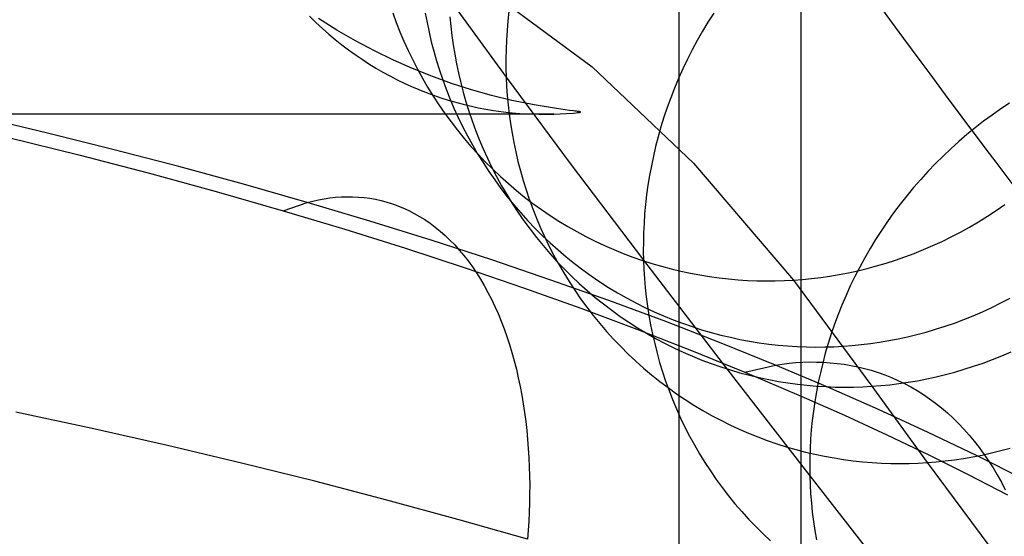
# Model space of a CAD drawing. Extents: x -37 to 483, y -973 to -253.
# Tile 76 of 197: x 286 to 317, y -846 to -830. Entities that reach past the tile are written whole.
import ezdxf

# ---------------------------------------------------------------- set-up
doc = ezdxf.new("R2010")
doc.units = 0
for name, color, linetype in [('LIVELLO_03', 5, 'CONTINUOUS'), ('LIVELLO_04', 96, 'CONTINUOUS'), ('PREDEFINITO', 7, 'CONTINUOUS')]:
    doc.layers.add(name, color=color, linetype=linetype)

msp = doc.modelspace()

# ---------------------------------------------------------------- linework, layer by layer
at = {"layer": 'LIVELLO_03'}
for p, q in [((301.03, -829.101, 604.943), (304.246, -831.48, 581.083)), ((299.73, -829.32, 511.836), (301.54, -831.807, 499.734)), ((295.348, -829.881, 569.112), (295.549, -830.078, 569.327)), ((297.967, -829.783, 531.181), (298.077, -830.082, 531.22)), ((298.991, -829.788, 518.941), (299.048, -830.087, 518.977)), ((299.765, -829.901, 511.904), (299.793, -830.194, 511.939)), ((301.627, -829.732, 499.485), (301.594, -830.035, 499.519)), ((308.072, -829.786, 474.834), (307.891, -830.071, 474.848)), ((295.549, -830.078, 569.327), (295.753, -830.267, 569.544)), ((296.211, -830.324, 584.22), (295.632, -829.96, 584.667)), ((298.077, -830.082, 531.22), (298.195, -830.379, 531.26)), ((299.048, -830.087, 518.977), (299.111, -830.387, 519.015)), ((299.793, -830.194, 511.939), (299.828, -830.489, 511.975)), ((301.594, -830.035, 499.519), (301.568, -830.336, 499.553)), ((307.891, -830.071, 474.848), (307.718, -830.359, 474.865)), ((295.753, -830.267, 569.544), (295.955, -830.446, 569.758)), ((295.955, -830.446, 569.758), (296.159, -830.618, 569.975)), ((296.798, -830.663, 583.766), (296.211, -830.324, 584.22)), ((298.195, -830.379, 531.26), (298.321, -830.675, 531.301)), ((299.111, -830.387, 519.015), (299.182, -830.687, 519.053)), ((299.828, -830.489, 511.975), (299.869, -830.785, 512.012)), ((301.568, -830.336, 499.553), (301.549, -830.635, 499.588)), ((307.718, -830.359, 474.865), (307.552, -830.65, 474.883)), ((296.159, -830.618, 569.975), (296.366, -830.783, 570.194)), ((296.366, -830.783, 570.194), (296.576, -830.942, 570.415)), ((297.391, -830.978, 583.306), (296.798, -830.663, 583.766)), ((298.321, -830.675, 531.301), (298.455, -830.969, 531.343)), ((299.182, -830.687, 519.053), (299.261, -830.987, 519.092)), ((299.869, -830.785, 512.012), (299.918, -831.083, 512.05)), ((301.549, -830.635, 499.588), (301.537, -830.932, 499.624)), ((307.552, -830.65, 474.883), (307.394, -830.945, 474.904)), ((296.576, -830.942, 570.415), (296.788, -831.095, 570.638)), ((296.788, -831.095, 570.638), (297.002, -831.242, 570.863)), ((297.989, -831.268, 582.841), (297.391, -830.978, 583.306)), ((298.455, -830.969, 531.343), (298.596, -831.26, 531.385)), ((299.261, -830.987, 519.092), (299.347, -831.287, 519.133)), ((299.918, -831.083, 512.05), (299.974, -831.381, 512.09)), ((301.537, -830.932, 499.624), (301.532, -831.227, 499.66)), ((307.394, -830.945, 474.904), (307.243, -831.242, 474.926)), ((297.002, -831.242, 570.863), (297.218, -831.382, 571.09)), ((297.218, -831.382, 571.09), (297.437, -831.517, 571.319)), ((298.591, -831.534, 582.372), (297.989, -831.268, 582.841)), ((298.596, -831.26, 531.385), (298.745, -831.549, 531.429)), ((299.347, -831.287, 519.133), (299.441, -831.587, 519.174)), ((299.974, -831.381, 512.09), (300.037, -831.68, 512.13)), ((301.532, -831.227, 499.66), (301.533, -831.518, 499.697)), ((307.243, -831.242, 474.926), (307.101, -831.541, 474.949)), ((297.437, -831.517, 571.319), (297.657, -831.645, 571.549)), ((297.657, -831.645, 571.549), (297.88, -831.767, 571.781)), ((297.88, -831.767, 571.781), (298.104, -831.883, 572.015)), ((299.196, -831.776, 581.9), (298.591, -831.534, 582.372)), ((298.745, -831.549, 531.429), (298.903, -831.835, 531.473)), ((299.821, -832.001, 581.41), (299.196, -831.776, 581.9)), ((299.441, -831.587, 519.174), (299.543, -831.886, 519.216)), ((300.037, -831.68, 512.13), (300.107, -831.98, 512.171)), ((301.533, -831.518, 499.697), (301.54, -831.807, 499.734)), ((304.246, -831.48, 581.083), (307.431, -834.511, 557.241)), ((307.101, -831.541, 474.949), (306.966, -831.843, 474.975)), ((298.104, -831.883, 572.015), (298.33, -831.993, 572.25)), ((298.33, -831.993, 572.25), (298.558, -832.096, 572.486)), ((298.558, -832.096, 572.486), (298.787, -832.194, 572.724)), ((298.903, -831.835, 531.473), (299.068, -832.118, 531.517)), ((299.543, -831.886, 519.216), (299.652, -832.184, 519.258)), ((300.45, -832.202, 580.917), (299.821, -832.001, 581.41)), ((300.107, -831.98, 512.171), (300.185, -832.28, 512.214)), ((301.54, -831.807, 499.734), (303.586, -834.559, 487.685)), ((301.54, -831.807, 499.734), (301.554, -832.095, 499.772)), ((301.554, -832.095, 499.772), (301.574, -832.386, 499.811)), ((306.966, -831.843, 474.975), (306.839, -832.146, 475.002)), ((298.787, -832.194, 572.724), (299.017, -832.286, 572.962)), ((299.017, -832.286, 572.962), (299.248, -832.372, 573.202)), ((299.068, -832.118, 531.517), (299.24, -832.398, 531.562)), ((299.24, -832.398, 531.562), (299.42, -832.673, 531.608)), ((299.248, -832.372, 573.202), (299.481, -832.452, 573.443)), ((299.652, -832.184, 519.258), (299.77, -832.48, 519.302)), ((300.185, -832.28, 512.214), (300.271, -832.579, 512.257)), ((301.082, -832.38, 580.42), (300.45, -832.202, 580.917)), ((301.715, -832.534, 579.921), (301.082, -832.38, 580.42)), ((301.574, -832.386, 499.811), (301.601, -832.678, 499.852)), ((306.839, -832.146, 475.002), (306.72, -832.451, 475.031)), ((299.42, -832.673, 531.608), (299.608, -832.945, 531.654)), ((299.481, -832.452, 573.443), (299.715, -832.527, 573.684)), ((299.715, -832.527, 573.684), (300.186, -832.658, 574.17)), ((299.77, -832.48, 519.302), (299.895, -832.775, 519.346)), ((300.186, -832.658, 574.17), (300.659, -832.766, 574.657)), ((300.271, -832.579, 512.257), (300.365, -832.878, 512.301)), ((301.601, -832.678, 499.852), (301.635, -832.972, 499.894)), ((302.418, -832.678, 579.365), (301.715, -832.534, 579.921)), ((303.12, -832.794, 578.804), (302.418, -832.678, 579.365)), ((306.72, -832.451, 475.031), (306.609, -832.756, 475.061)), ((317.383, -832.622, 450.978), (317.108, -832.805, 450.958)), ((303.043, -832.971, 577.107), (142.611, -832.971, 577.107)), ((299.608, -832.945, 531.654), (299.803, -833.212, 531.701)), ((299.895, -832.775, 519.346), (300.028, -833.069, 519.392)), ((300.365, -832.878, 512.301), (300.466, -833.177, 512.346)), ((300.659, -832.766, 574.657), (301.135, -832.851, 575.147)), ((301.135, -832.851, 575.147), (301.612, -832.914, 575.637)), ((301.612, -832.914, 575.637), (302.089, -832.955, 576.128)), ((301.635, -832.972, 499.894), (301.675, -833.267, 499.937)), ((302.089, -832.955, 576.128), (302.567, -832.974, 576.618)), ((302.567, -832.974, 576.618), (303.043, -832.971, 577.107)), ((303.043, -832.971, 577.107), (303.435, -832.95, 577.51)), ((303.534, -832.85, 578.467), (303.12, -832.794, 578.804)), ((303.435, -832.95, 577.51), (303.657, -832.933, 577.748)), ((303.659, -832.866, 578.36), (303.534, -832.85, 578.467)), ((303.657, -832.933, 577.748), (303.747, -832.925, 577.849)), ((303.705, -832.871, 578.319), (303.659, -832.866, 578.36)), ((303.756, -832.878, 578.272), (303.705, -832.871, 578.319)), ((303.747, -832.925, 577.849), (303.783, -832.921, 577.893)), ((303.781, -832.881, 578.247), (303.756, -832.878, 578.272)), ((303.804, -832.884, 578.223), (303.781, -832.881, 578.247)), ((303.783, -832.921, 577.893), (303.798, -832.919, 577.912)), ((303.798, -832.919, 577.912), (303.811, -832.918, 577.929)), ((303.815, -832.886, 578.21), (303.804, -832.884, 578.223)), ((303.811, -832.918, 577.929), (303.822, -832.916, 577.944)), ((303.825, -832.887, 578.199), (303.815, -832.886, 578.21)), ((303.822, -832.916, 577.944), (303.833, -832.915, 577.961)), ((303.834, -832.889, 578.187), (303.825, -832.887, 578.199)), ((303.833, -832.915, 577.961), (303.839, -832.914, 577.969)), ((303.839, -832.889, 578.181), (303.834, -832.889, 578.187)), ((303.843, -832.89, 578.176), (303.839, -832.889, 578.181)), ((303.839, -832.914, 577.969), (303.844, -832.913, 577.977)), ((303.847, -832.891, 578.17), (303.843, -832.89, 578.176)), ((303.844, -832.913, 577.977), (303.849, -832.912, 577.986)), ((303.851, -832.891, 578.163), (303.847, -832.891, 578.17)), ((303.849, -832.912, 577.986), (303.854, -832.911, 577.995)), ((303.855, -832.892, 578.157), (303.851, -832.891, 578.163)), ((303.854, -832.911, 577.995), (303.859, -832.91, 578.004)), ((303.859, -832.893, 578.151), (303.855, -832.892, 578.157)), ((303.862, -832.894, 578.144), (303.859, -832.893, 578.151)), ((303.859, -832.91, 578.004), (303.861, -832.909, 578.008)), ((303.861, -832.909, 578.008), (303.863, -832.909, 578.013)), ((303.864, -832.894, 578.141), (303.862, -832.894, 578.144)), ((303.863, -832.909, 578.013), (303.865, -832.908, 578.017)), ((303.866, -832.895, 578.138), (303.864, -832.894, 578.141)), ((303.865, -832.908, 578.017), (303.867, -832.908, 578.022)), ((303.867, -832.895, 578.134), (303.866, -832.895, 578.138)), ((303.869, -832.895, 578.131), (303.867, -832.895, 578.134)), ((303.867, -832.908, 578.022), (303.869, -832.907, 578.027)), ((303.87, -832.896, 578.128), (303.869, -832.895, 578.131)), ((303.869, -832.907, 578.027), (303.871, -832.907, 578.031)), ((303.871, -832.896, 578.124), (303.87, -832.896, 578.128)), ((303.873, -832.897, 578.121), (303.871, -832.896, 578.124)), ((303.871, -832.907, 578.031), (303.872, -832.906, 578.036)), ((303.872, -832.906, 578.036), (303.874, -832.906, 578.04)), ((303.874, -832.897, 578.117), (303.873, -832.897, 578.121)), ((303.875, -832.897, 578.114), (303.874, -832.897, 578.117)), ((303.874, -832.906, 578.04), (303.875, -832.905, 578.045)), ((303.876, -832.898, 578.11), (303.875, -832.897, 578.114)), ((303.875, -832.905, 578.045), (303.876, -832.905, 578.049)), ((303.877, -832.898, 578.107), (303.876, -832.898, 578.11)), ((303.876, -832.905, 578.049), (303.877, -832.904, 578.054)), ((303.877, -832.899, 578.103), (303.877, -832.898, 578.107)), ((303.878, -832.899, 578.1), (303.877, -832.899, 578.103)), ((303.877, -832.904, 578.054), (303.878, -832.904, 578.058)), ((303.879, -832.9, 578.096), (303.878, -832.899, 578.1)), ((303.878, -832.904, 578.058), (303.879, -832.903, 578.063)), ((303.88, -832.901, 578.086), (303.879, -832.9, 578.089)), ((303.879, -832.9, 578.089), (303.879, -832.9, 578.093)), ((303.879, -832.9, 578.093), (303.879, -832.9, 578.096)), ((303.879, -832.903, 578.067), (303.879, -832.902, 578.071)), ((303.879, -832.902, 578.071), (303.88, -832.902, 578.075)), ((303.879, -832.903, 578.063), (303.879, -832.903, 578.065)), ((303.879, -832.903, 578.065), (303.879, -832.903, 578.067)), ((303.88, -832.902, 578.078), (303.88, -832.901, 578.082)), ((303.88, -832.901, 578.082), (303.88, -832.901, 578.086)), ((303.88, -832.902, 578.075), (303.88, -832.902, 578.078)), ((306.609, -832.756, 475.061), (306.506, -833.063, 475.093)), ((316.835, -832.996, 450.94), (316.567, -833.194, 450.924)), ((317.108, -832.805, 450.958), (316.835, -832.996, 450.94)), ((299.803, -833.212, 531.701), (300.005, -833.474, 531.749)), ((300.028, -833.069, 519.392), (300.169, -833.36, 519.437)), ((300.466, -833.177, 512.346), (300.575, -833.474, 512.392)), ((301.675, -833.267, 499.937), (301.723, -833.563, 499.981)), ((306.506, -833.063, 475.093), (306.411, -833.37, 475.126)), ((316.567, -833.194, 450.924), (316.302, -833.399, 450.91)), ((300.005, -833.474, 531.749), (300.214, -833.732, 531.796)), ((300.169, -833.36, 519.437), (300.318, -833.648, 519.484)), ((300.575, -833.474, 512.392), (300.692, -833.77, 512.439)), ((301.723, -833.563, 499.981), (301.778, -833.86, 500.026)), ((306.411, -833.37, 475.126), (306.323, -833.678, 475.16)), ((316.042, -833.611, 450.899), (315.786, -833.83, 450.889)), ((316.302, -833.399, 450.91), (316.042, -833.611, 450.899)), ((300.214, -833.732, 531.796), (300.43, -833.984, 531.844)), ((300.318, -833.648, 519.484), (300.475, -833.933, 519.531)), ((300.475, -833.933, 519.531), (300.639, -834.216, 519.579)), ((300.692, -833.77, 512.439), (300.817, -834.065, 512.486)), ((301.778, -833.86, 500.026), (301.84, -834.158, 500.072)), ((306.323, -833.678, 475.16), (306.244, -833.985, 475.196)), ((315.786, -833.83, 450.889), (315.536, -834.056, 450.883)), ((300.43, -833.984, 531.844), (300.653, -834.23, 531.893)), ((300.639, -834.216, 519.579), (300.811, -834.495, 519.628)), ((300.653, -834.23, 531.893), (300.882, -834.471, 531.941)), ((300.817, -834.065, 512.486), (300.95, -834.357, 512.535)), ((301.84, -834.158, 500.072), (301.91, -834.456, 500.119)), ((306.244, -833.985, 475.196), (306.172, -834.292, 475.234)), ((315.536, -834.056, 450.883), (315.29, -834.288, 450.878)), ((300.811, -834.495, 519.628), (300.991, -834.77, 519.677)), ((300.882, -834.471, 531.941), (301.118, -834.705, 531.99)), ((300.95, -834.357, 512.535), (301.09, -834.647, 512.584)), ((301.91, -834.456, 500.119), (301.987, -834.755, 500.168)), ((303.586, -834.559, 487.685), (305.862, -837.569, 475.711)), ((306.172, -834.292, 475.234), (306.108, -834.598, 475.272)), ((307.431, -834.511, 557.241), (310.58, -838.192, 533.434)), ((315.049, -834.527, 450.876), (314.815, -834.771, 450.876)), ((315.29, -834.288, 450.878), (315.049, -834.527, 450.876)), ((300.991, -834.77, 519.677), (301.178, -835.041, 519.726)), ((301.09, -834.647, 512.584), (301.239, -834.935, 512.634)), ((301.118, -834.705, 531.99), (301.36, -834.933, 532.039)), ((301.987, -834.755, 500.168), (302.072, -835.053, 500.217)), ((306.108, -834.598, 475.272), (306.051, -834.903, 475.312)), ((314.815, -834.771, 450.876), (314.586, -835.021, 450.879)), ((301.178, -835.041, 519.726), (301.373, -835.307, 519.776)), ((301.239, -834.935, 512.634), (301.395, -835.22, 512.684)), ((301.36, -834.933, 532.039), (301.607, -835.155, 532.088)), ((301.607, -835.155, 532.088), (301.86, -835.369, 532.137)), ((302.072, -835.053, 500.217), (302.164, -835.351, 500.268)), ((306.051, -834.903, 475.312), (306.002, -835.207, 475.353)), ((314.586, -835.021, 450.879), (314.363, -835.277, 450.884)), ((301.373, -835.307, 519.776), (301.575, -835.569, 519.826)), ((301.395, -835.22, 512.684), (301.559, -835.502, 512.736)), ((301.559, -835.502, 512.736), (301.731, -835.78, 512.787)), ((301.86, -835.369, 532.137), (302.118, -835.577, 532.187)), ((302.164, -835.351, 500.268), (302.265, -835.648, 500.319)), ((306.002, -835.207, 475.353), (305.96, -835.51, 475.394)), ((314.363, -835.277, 450.884), (314.147, -835.538, 450.891)), ((301.575, -835.569, 519.826), (301.783, -835.825, 519.877)), ((301.731, -835.78, 512.787), (301.91, -836.054, 512.84)), ((302.118, -835.577, 532.187), (302.382, -835.777, 532.236)), ((302.265, -835.648, 500.319), (302.373, -835.944, 500.372)), ((302.382, -835.777, 532.236), (302.65, -835.97, 532.285)), ((305.926, -835.811, 475.437), (305.898, -836.11, 475.481)), ((305.96, -835.51, 475.394), (305.926, -835.811, 475.437)), ((313.937, -835.804, 450.901), (313.734, -836.075, 450.913)), ((314.147, -835.538, 450.891), (313.937, -835.804, 450.901)), ((316.961, -835.998, 534.01), (317.234, -835.809, 534.027)), ((301.783, -835.825, 519.877), (301.999, -836.077, 519.928)), ((301.91, -836.054, 512.84), (302.097, -836.324, 512.893)), ((301.999, -836.077, 519.928), (302.221, -836.323, 519.979)), ((302.373, -835.944, 500.372), (302.489, -836.238, 500.425)), ((302.65, -835.97, 532.285), (302.922, -836.156, 532.334)), ((305.898, -836.11, 475.481), (305.878, -836.406, 475.525)), ((313.734, -836.075, 450.913), (313.538, -836.35, 450.927)), ((316.684, -836.18, 533.993), (316.961, -835.998, 534.01)), ((302.097, -836.324, 512.893), (302.291, -836.59, 512.946)), ((302.221, -836.323, 519.979), (302.45, -836.563, 520.031)), ((302.489, -836.238, 500.425), (302.612, -836.531, 500.48)), ((302.922, -836.156, 532.334), (303.199, -836.334, 532.383)), ((303.199, -836.334, 532.383), (303.479, -836.504, 532.432)), ((305.878, -836.406, 475.525), (305.864, -836.701, 475.571)), ((313.538, -836.35, 450.927), (313.349, -836.63, 450.944)), ((316.122, -836.521, 533.955), (316.405, -836.355, 533.974)), ((316.405, -836.355, 533.974), (316.684, -836.18, 533.993)), ((302.291, -836.59, 512.946), (302.492, -836.851, 513)), ((302.45, -836.563, 520.031), (302.686, -836.797, 520.082)), ((302.612, -836.531, 500.48), (302.744, -836.822, 500.535)), ((303.479, -836.504, 532.432), (303.763, -836.666, 532.48)), ((303.763, -836.666, 532.48), (304.051, -836.82, 532.528)), ((305.864, -836.701, 475.571), (305.857, -836.993, 475.617)), ((313.349, -836.63, 450.944), (313.167, -836.913, 450.963)), ((315.548, -836.83, 533.913), (315.836, -836.68, 533.934)), ((315.836, -836.68, 533.934), (316.122, -836.521, 533.955)), ((302.492, -836.851, 513), (302.7, -837.107, 513.054)), ((302.686, -836.797, 520.082), (302.927, -837.024, 520.134)), ((302.744, -836.822, 500.535), (302.884, -837.111, 500.591)), ((302.927, -837.024, 520.134), (303.174, -837.245, 520.186)), ((304.051, -836.82, 532.528), (304.341, -836.966, 532.576)), ((304.341, -836.966, 532.576), (304.634, -837.104, 532.623)), ((305.857, -836.993, 475.617), (305.856, -837.282, 475.664)), ((313.167, -836.913, 450.963), (312.993, -837.2, 450.984)), ((314.967, -837.107, 533.867), (315.259, -836.973, 533.891)), ((315.259, -836.973, 533.891), (315.548, -836.83, 533.913)), ((302.7, -837.107, 513.054), (302.916, -837.358, 513.108)), ((302.884, -837.111, 500.591), (303.031, -837.397, 500.648)), ((302.916, -837.358, 513.108), (303.137, -837.603, 513.163)), ((303.174, -837.245, 520.186), (303.427, -837.459, 520.238)), ((304.634, -837.104, 532.623), (304.929, -837.233, 532.67)), ((304.929, -837.233, 532.67), (305.226, -837.355, 532.716)), ((305.226, -837.355, 532.716), (305.525, -837.468, 532.762)), ((305.856, -837.282, 475.664), (305.862, -837.569, 475.711)), ((312.993, -837.2, 450.984), (312.826, -837.49, 451.008)), ((314.085, -837.462, 533.792), (314.38, -837.352, 533.818)), ((314.38, -837.352, 533.818), (314.674, -837.233, 533.843)), ((314.674, -837.233, 533.843), (314.967, -837.107, 533.867)), ((303.031, -837.397, 500.648), (303.186, -837.681, 500.706)), ((303.137, -837.603, 513.163), (303.366, -837.843, 513.217)), ((303.427, -837.459, 520.238), (303.685, -837.666, 520.289)), ((303.685, -837.666, 520.289), (303.948, -837.866, 520.341)), ((305.525, -837.468, 532.762), (305.825, -837.573, 532.807)), ((305.825, -837.573, 532.807), (306.126, -837.67, 532.852)), ((305.862, -837.569, 475.711), (308.365, -840.835, 463.822)), ((305.862, -837.569, 475.711), (305.874, -837.854, 475.759)), ((306.126, -837.67, 532.852), (306.428, -837.758, 532.896)), ((312.826, -837.49, 451.008), (312.667, -837.783, 451.033)), ((313.198, -837.746, 533.71), (313.494, -837.659, 533.738)), ((313.494, -837.659, 533.738), (313.79, -837.565, 533.765)), ((313.79, -837.565, 533.765), (314.085, -837.462, 533.792)), ((303.186, -837.681, 500.706), (303.349, -837.961, 500.764)), ((303.349, -837.961, 500.764), (303.52, -838.238, 500.823)), ((303.366, -837.843, 513.217), (303.601, -838.076, 513.272)), ((303.948, -837.866, 520.341), (304.215, -838.059, 520.392)), ((305.874, -837.854, 475.759), (305.892, -838.142, 475.809)), ((306.428, -837.758, 532.896), (306.731, -837.839, 532.94)), ((306.731, -837.839, 532.94), (307.033, -837.911, 532.982)), ((307.033, -837.911, 532.982), (307.336, -837.975, 533.025)), ((307.336, -837.975, 533.025), (307.638, -838.032, 533.066)), ((312.021, -838.017, 533.592), (312.314, -837.96, 533.622)), ((312.314, -837.96, 533.622), (312.608, -837.897, 533.652)), ((312.667, -837.783, 451.033), (312.515, -838.078, 451.061)), ((312.608, -837.897, 533.652), (312.903, -837.825, 533.682)), ((312.903, -837.825, 533.682), (313.198, -837.746, 533.71)), ((303.52, -838.238, 500.823), (303.698, -838.51, 500.883)), ((303.601, -838.076, 513.272), (303.841, -838.303, 513.327)), ((304.215, -838.059, 520.392), (304.487, -838.244, 520.444)), ((304.487, -838.244, 520.444), (304.764, -838.421, 520.495)), ((305.892, -838.142, 475.809), (305.917, -838.432, 475.86)), ((307.638, -838.032, 533.066), (307.939, -838.081, 533.106)), ((307.939, -838.081, 533.106), (308.239, -838.122, 533.146)), ((308.239, -838.122, 533.146), (308.539, -838.156, 533.185)), ((308.539, -838.156, 533.185), (308.836, -838.182, 533.223)), ((308.836, -838.182, 533.223), (309.132, -838.201, 533.26)), ((309.132, -838.201, 533.26), (309.427, -838.212, 533.297)), ((309.427, -838.212, 533.297), (309.719, -838.217, 533.333)), ((309.719, -838.217, 533.333), (310.008, -838.216, 533.367)), ((310.008, -838.216, 533.367), (310.296, -838.207, 533.401)), ((310.296, -838.207, 533.401), (310.58, -838.192, 533.434)), ((310.58, -838.192, 533.434), (310.865, -838.171, 533.466)), ((310.58, -838.192, 533.434), (313.045, -841.536, 514.843)), ((310.865, -838.171, 533.466), (311.151, -838.143, 533.498)), ((311.151, -838.143, 533.498), (311.439, -838.108, 533.53)), ((311.439, -838.108, 533.53), (311.729, -838.066, 533.561)), ((311.729, -838.066, 533.561), (312.021, -838.017, 533.592)), ((312.515, -838.078, 451.061), (312.371, -838.376, 451.09)), ((303.698, -838.51, 500.883), (303.883, -838.779, 500.943)), ((303.841, -838.303, 513.327), (304.088, -838.523, 513.382)), ((304.088, -838.523, 513.382), (304.34, -838.736, 513.437)), ((304.764, -838.421, 520.495), (305.044, -838.591, 520.545)), ((305.044, -838.591, 520.545), (305.328, -838.753, 520.596)), ((305.917, -838.432, 475.86), (305.949, -838.723, 475.913)), ((312.371, -838.376, 451.09), (312.235, -838.676, 451.122)), ((303.883, -838.779, 500.943), (304.076, -839.043, 501.003)), ((304.34, -838.736, 513.437), (304.598, -838.943, 513.492)), ((305.328, -838.753, 520.596), (305.615, -838.906, 520.646)), ((305.615, -838.906, 520.646), (305.905, -839.052, 520.695)), ((305.949, -838.723, 475.913), (305.987, -839.015, 475.967)), ((312.235, -838.676, 451.122), (312.107, -838.977, 451.156)), ((316.822, -839.055, 522.015), (317.112, -838.913, 522.036)), ((317.112, -838.913, 522.036), (317.4, -838.763, 522.056)), ((304.076, -839.043, 501.003), (304.276, -839.303, 501.064)), ((304.598, -838.943, 513.492), (304.86, -839.142, 513.547)), ((304.86, -839.142, 513.547), (305.128, -839.334, 513.602)), ((305.905, -839.052, 520.695), (306.198, -839.189, 520.744)), ((305.987, -839.015, 475.967), (306.033, -839.309, 476.023)), ((306.198, -839.189, 520.744), (306.493, -839.319, 520.793)), ((312.107, -838.977, 451.156), (311.986, -839.28, 451.191)), ((316.237, -839.316, 521.97), (316.53, -839.19, 521.993)), ((316.53, -839.19, 521.993), (316.822, -839.055, 522.015)), ((304.276, -839.303, 501.064), (304.484, -839.557, 501.126)), ((305.128, -839.334, 513.602), (305.399, -839.519, 513.656)), ((305.399, -839.519, 513.656), (305.675, -839.695, 513.71)), ((306.033, -839.309, 476.023), (306.086, -839.603, 476.08)), ((306.493, -839.319, 520.793), (306.79, -839.44, 520.841)), ((306.79, -839.44, 520.841), (307.088, -839.553, 520.888)), ((311.986, -839.28, 451.191), (311.874, -839.584, 451.229)), ((315.647, -839.544, 521.922), (315.943, -839.434, 521.946)), ((315.943, -839.434, 521.946), (316.237, -839.316, 521.97)), ((304.484, -839.557, 501.126), (304.698, -839.807, 501.187)), ((304.698, -839.807, 501.187), (304.918, -840.05, 501.249)), ((305.675, -839.695, 513.71), (305.955, -839.864, 513.764)), ((306.086, -839.603, 476.08), (306.146, -839.898, 476.138)), ((307.088, -839.553, 520.888), (307.388, -839.657, 520.934)), ((307.388, -839.657, 520.934), (307.689, -839.754, 520.98)), ((307.689, -839.754, 520.98), (307.991, -839.842, 521.026)), ((307.991, -839.842, 521.026), (308.293, -839.922, 521.07)), ((311.874, -839.584, 451.229), (311.769, -839.888, 451.268)), ((314.465, -839.907, 521.815), (314.76, -839.828, 521.843)), ((314.76, -839.828, 521.843), (315.056, -839.741, 521.87)), ((315.056, -839.741, 521.87), (315.352, -839.647, 521.896)), ((315.352, -839.647, 521.896), (315.647, -839.544, 521.922)), ((304.918, -840.05, 501.249), (305.146, -840.288, 501.311)), ((305.955, -839.864, 513.764), (306.239, -840.026, 513.817)), ((306.146, -839.898, 476.138), (306.213, -840.193, 476.198)), ((306.239, -840.026, 513.817), (306.525, -840.179, 513.87)), ((308.293, -839.922, 521.07), (308.596, -839.994, 521.114)), ((308.596, -839.994, 521.114), (308.898, -840.059, 521.157)), ((308.898, -840.059, 521.157), (309.2, -840.115, 521.199)), ((309.2, -840.115, 521.199), (309.501, -840.164, 521.24)), ((311.769, -839.888, 451.268), (311.672, -840.193, 451.309)), ((313.001, -840.19, 521.666), (313.291, -840.148, 521.697)), ((313.291, -840.148, 521.697), (313.583, -840.099, 521.727)), ((313.583, -840.099, 521.727), (313.876, -840.042, 521.757)), ((313.876, -840.042, 521.757), (314.17, -839.978, 521.786)), ((314.17, -839.978, 521.786), (314.465, -839.907, 521.815)), ((305.146, -840.288, 501.311), (305.379, -840.52, 501.374)), ((306.213, -840.193, 476.198), (306.288, -840.489, 476.258)), ((306.525, -840.179, 513.87), (306.815, -840.324, 513.922)), ((306.815, -840.324, 513.922), (307.107, -840.461, 513.974)), ((307.107, -840.461, 513.974), (307.402, -840.589, 514.025)), ((309.501, -840.164, 521.24), (309.801, -840.205, 521.28)), ((309.801, -840.205, 521.28), (310.101, -840.238, 521.32)), ((310.101, -840.238, 521.32), (310.398, -840.264, 521.358)), ((310.398, -840.264, 521.358), (310.694, -840.283, 521.396)), ((310.694, -840.283, 521.396), (310.988, -840.295, 521.433)), ((310.988, -840.295, 521.433), (311.28, -840.299, 521.469)), ((311.28, -840.299, 521.469), (311.57, -840.297, 521.503)), ((311.57, -840.297, 521.503), (311.857, -840.289, 521.537)), ((311.672, -840.193, 451.309), (311.583, -840.498, 451.351)), ((311.857, -840.289, 521.537), (312.142, -840.274, 521.57)), ((312.142, -840.274, 521.57), (312.426, -840.253, 521.602)), ((312.426, -840.253, 521.602), (312.713, -840.224, 521.634)), ((312.713, -840.224, 521.634), (313.001, -840.19, 521.666)), ((317.137, -840.575, 515.257), (317.431, -840.449, 515.281)), ((305.379, -840.52, 501.374), (305.619, -840.745, 501.436)), ((305.619, -840.745, 501.436), (305.864, -840.964, 501.498)), ((306.288, -840.489, 476.258), (306.37, -840.784, 476.321)), ((307.402, -840.589, 514.025), (307.698, -840.71, 514.076)), ((307.698, -840.71, 514.076), (307.996, -840.822, 514.126)), ((311.583, -840.498, 451.351), (311.502, -840.803, 451.395)), ((316.548, -840.804, 515.207), (316.843, -840.693, 515.233)), ((316.843, -840.693, 515.233), (317.137, -840.575, 515.257)), ((305.864, -840.964, 501.498), (306.115, -841.176, 501.561)), ((306.37, -840.784, 476.321), (306.461, -841.078, 476.384)), ((306.461, -841.078, 476.384), (306.559, -841.372, 476.449)), ((307.996, -840.822, 514.126), (308.296, -840.926, 514.175)), ((308.296, -840.926, 514.175), (308.597, -841.022, 514.223)), ((308.365, -840.835, 463.822), (311.095, -844.355, 452.02)), ((308.597, -841.022, 514.223), (308.898, -841.11, 514.271)), ((311.502, -840.803, 451.395), (311.428, -841.108, 451.441)), ((315.662, -841.088, 515.126), (315.957, -841.001, 515.154)), ((315.957, -841.001, 515.154), (316.253, -840.906, 515.181)), ((316.253, -840.906, 515.181), (316.548, -840.804, 515.207)), ((306.115, -841.176, 501.561), (306.372, -841.381, 501.623)), ((306.372, -841.381, 501.623), (306.633, -841.578, 501.685)), ((306.559, -841.372, 476.449), (306.664, -841.665, 476.515)), ((308.898, -841.11, 514.271), (309.2, -841.19, 514.318)), ((309.2, -841.19, 514.318), (309.502, -841.261, 514.364)), ((309.502, -841.261, 514.364), (309.804, -841.325, 514.409)), ((309.804, -841.325, 514.409), (310.106, -841.381, 514.453)), ((310.106, -841.381, 514.453), (310.407, -841.429, 514.497)), ((311.428, -841.108, 451.441), (311.362, -841.411, 451.488)), ((314.193, -841.409, 514.974), (314.485, -841.359, 515.006)), ((314.485, -841.359, 515.006), (314.778, -841.303, 515.037)), ((314.778, -841.303, 515.037), (315.072, -841.239, 515.067)), ((315.072, -841.239, 515.067), (315.366, -841.167, 515.097)), ((315.366, -841.167, 515.097), (315.662, -841.088, 515.126)), ((306.633, -841.578, 501.685), (306.899, -841.769, 501.746)), ((306.664, -841.665, 476.515), (306.778, -841.956, 476.582)), ((310.407, -841.429, 514.497), (310.707, -841.47, 514.539)), ((310.707, -841.47, 514.539), (311.005, -841.503, 514.58)), ((311.005, -841.503, 514.58), (311.303, -841.528, 514.621)), ((311.303, -841.528, 514.621), (311.598, -841.547, 514.66)), ((311.362, -841.411, 451.488), (311.304, -841.714, 451.536)), ((311.598, -841.547, 514.66), (311.892, -841.558, 514.699)), ((311.892, -841.558, 514.699), (312.184, -841.563, 514.736)), ((312.184, -841.563, 514.736), (312.474, -841.56, 514.773)), ((312.474, -841.56, 514.773), (312.761, -841.552, 514.808)), ((312.761, -841.552, 514.808), (313.045, -841.536, 514.843)), ((313.045, -841.536, 514.843), (313.329, -841.515, 514.876)), ((313.045, -841.536, 514.843), (314.792, -843.938, 503.139)), ((313.329, -841.515, 514.876), (313.615, -841.486, 514.909)), ((313.615, -841.486, 514.909), (313.903, -841.451, 514.942)), ((313.903, -841.451, 514.942), (314.193, -841.409, 514.974)), ((306.778, -841.956, 476.582), (306.899, -842.246, 476.65)), ((306.899, -841.769, 501.746), (307.17, -841.952, 501.808)), ((307.17, -841.952, 501.808), (307.445, -842.127, 501.869)), ((311.304, -841.714, 451.536), (311.253, -842.016, 451.585)), ((306.899, -842.246, 476.65), (307.028, -842.534, 476.719)), ((307.445, -842.127, 501.869), (307.724, -842.294, 501.929)), ((307.724, -842.294, 501.929), (308.006, -842.454, 501.989)), ((311.209, -842.316, 451.636), (311.172, -842.614, 451.688)), ((311.253, -842.016, 451.585), (311.209, -842.316, 451.636)), ((307.028, -842.534, 476.719), (307.165, -842.819, 476.789)), ((308.006, -842.454, 501.989), (308.292, -842.606, 502.049)), ((308.292, -842.606, 502.049), (308.58, -842.749, 502.108)), ((311.172, -842.614, 451.688), (311.143, -842.91, 451.741)), ((307.165, -842.819, 476.789), (307.31, -843.102, 476.86)), ((308.58, -842.749, 502.108), (308.871, -842.885, 502.166)), ((308.871, -842.885, 502.166), (309.165, -843.012, 502.224)), ((311.143, -842.91, 451.741), (311.12, -843.205, 451.795)), ((307.31, -843.102, 476.86), (307.462, -843.382, 476.932)), ((309.165, -843.012, 502.224), (309.46, -843.131, 502.281)), ((309.46, -843.131, 502.281), (309.758, -843.242, 502.337)), ((309.758, -843.242, 502.337), (310.056, -843.345, 502.392)), ((311.12, -843.205, 451.795), (311.104, -843.496, 451.85)), ((307.462, -843.382, 476.932), (307.623, -843.658, 477.004)), ((310.056, -843.345, 502.392), (310.356, -843.44, 502.447)), ((310.356, -843.44, 502.447), (310.656, -843.526, 502.5)), ((310.656, -843.526, 502.5), (310.957, -843.605, 502.553)), ((311.104, -843.496, 451.85), (311.095, -843.786, 451.906)), ((316.815, -843.634, 503.388), (317.109, -843.562, 503.421)), ((317.109, -843.562, 503.421), (317.404, -843.482, 503.452)), ((307.623, -843.658, 477.004), (307.79, -843.931, 477.078)), ((310.957, -843.605, 502.553), (311.259, -843.675, 502.604)), ((311.095, -843.786, 451.906), (311.092, -844.072, 451.962)), ((311.259, -843.675, 502.604), (311.56, -843.738, 502.655)), ((311.56, -843.738, 502.655), (311.86, -843.792, 502.705)), ((311.86, -843.792, 502.705), (312.16, -843.839, 502.753)), ((312.16, -843.839, 502.753), (312.46, -843.879, 502.801)), ((315.361, -843.886, 503.213), (315.649, -843.85, 503.249)), ((315.649, -843.85, 503.249), (315.938, -843.807, 503.285)), ((315.938, -843.807, 503.285), (316.229, -843.757, 503.32)), ((316.229, -843.757, 503.32), (316.522, -843.699, 503.354)), ((316.522, -843.699, 503.354), (316.815, -843.634, 503.388)), ((307.79, -843.931, 477.078), (307.966, -844.201, 477.152)), ((311.092, -844.072, 451.962), (311.095, -844.355, 452.02)), ((312.46, -843.879, 502.801), (312.758, -843.911, 502.847)), ((312.758, -843.911, 502.847), (313.054, -843.935, 502.892)), ((313.054, -843.935, 502.892), (313.349, -843.953, 502.936)), ((313.349, -843.953, 502.936), (313.642, -843.963, 502.979)), ((313.642, -843.963, 502.979), (313.934, -843.967, 503.021)), ((313.934, -843.967, 503.021), (314.222, -843.963, 503.061)), ((314.222, -843.963, 503.061), (314.509, -843.954, 503.101)), ((314.509, -843.954, 503.101), (314.792, -843.938, 503.139)), ((314.792, -843.938, 503.139), (315.076, -843.915, 503.176)), ((314.792, -843.938, 503.139), (316.767, -846.593, 491.497)), ((315.076, -843.915, 503.176), (315.361, -843.886, 503.213)), ((307.966, -844.201, 477.152), (308.149, -844.466, 477.227)), ((308.149, -844.466, 477.227), (308.339, -844.726, 477.302)), ((311.095, -844.355, 452.02), (314.051, -848.13, 440.307)), ((311.095, -844.355, 452.02), (311.105, -844.638, 452.078)), ((308.339, -844.726, 477.302), (308.536, -844.982, 477.378)), ((311.105, -844.638, 452.078), (311.121, -844.923, 452.138)), ((308.536, -844.982, 477.378), (308.741, -845.233, 477.454)), ((311.121, -844.923, 452.138), (311.144, -845.21, 452.2)), ((308.741, -845.233, 477.454), (308.952, -845.478, 477.531)), ((311.144, -845.21, 452.2), (311.173, -845.498, 452.264)), ((308.952, -845.478, 477.531), (309.17, -845.718, 477.607)), ((309.17, -845.718, 477.607), (309.395, -845.952, 477.684)), ((311.173, -845.498, 452.264), (311.209, -845.787, 452.329)), ((309.395, -845.952, 477.684), (309.625, -846.18, 477.762)), ((311.209, -845.787, 452.329), (311.252, -846.077, 452.396)), ((309.625, -846.18, 477.762), (309.862, -846.402, 477.839)), ((311.252, -846.077, 452.396), (311.302, -846.368, 452.464))]:
    msp.add_line(p, q, dxfattribs=at)
at = {"layer": 'LIVELLO_04'}
for p, q in [((306.979, -856.238, 410.712), (306.979, -354.718, 422.221)), ((310.829, -856.151, 413.834), (310.829, -354.631, 425.342))]:
    msp.add_line(p, q, dxfattribs=at)
at = {"layer": 'PREDEFINITO'}
for p, q in [((287.06, -833.559, 433.689), (284.928, -833.053, 434.865)), ((289.161, -834.081, 432.474), (287.06, -833.559, 433.689)), ((285.873, -833.704, 433.109), (288.088, -834.252, 431.833)), ((288.088, -834.252, 431.833), (290.267, -834.819, 430.514)), ((291.232, -834.62, 431.22), (289.161, -834.081, 432.474)), ((290.267, -834.819, 430.514), (292.411, -835.404, 429.151)), ((293.27, -835.175, 429.928), (291.232, -834.62, 431.22)), ((295.276, -835.747, 428.598), (293.27, -835.175, 429.928)), ((292.411, -835.404, 429.151), (294.517, -836.008, 427.747)), ((294.517, -836.008, 427.747), (295.276, -835.747, 428.598)), ((295.276, -835.747, 428.598), (295.452, -835.703, 428.8)), ((297.247, -836.335, 427.231), (295.276, -835.747, 428.598)), ((295.452, -835.703, 428.8), (295.629, -835.664, 429.006)), ((295.629, -835.664, 429.006), (295.807, -835.632, 429.215)), ((295.807, -835.632, 429.215), (295.986, -835.606, 429.426)), ((295.986, -835.606, 429.426), (296.166, -835.587, 429.64)), ((296.166, -835.587, 429.64), (296.346, -835.574, 429.856)), ((296.346, -835.574, 429.856), (296.526, -835.568, 430.075)), ((296.526, -835.568, 430.075), (296.706, -835.57, 430.296)), ((296.706, -835.57, 430.296), (296.886, -835.578, 430.519)), ((296.886, -835.578, 430.519), (297.067, -835.594, 430.744)), ((297.067, -835.594, 430.744), (297.246, -835.618, 430.971)), ((297.246, -835.618, 430.971), (297.425, -835.649, 431.199)), ((297.425, -835.649, 431.199), (297.604, -835.688, 431.429)), ((297.604, -835.688, 431.429), (297.781, -835.735, 431.66)), ((297.781, -835.735, 431.66), (297.957, -835.79, 431.892)), ((297.957, -835.79, 431.892), (298.132, -835.853, 432.125)), ((294.517, -836.008, 427.747), (296.462, -836.591, 426.389)), ((298.132, -835.853, 432.125), (298.306, -835.924, 432.358)), ((298.306, -835.924, 432.358), (298.478, -836.003, 432.592)), ((298.478, -836.003, 432.592), (298.648, -836.091, 432.825)), ((298.648, -836.091, 432.825), (298.816, -836.186, 433.059)), ((299.183, -836.938, 425.828), (297.247, -836.335, 427.231)), ((298.816, -836.186, 433.059), (298.981, -836.29, 433.292)), ((298.981, -836.29, 433.292), (299.145, -836.403, 433.525)), ((299.145, -836.403, 433.525), (299.305, -836.523, 433.757)), ((296.462, -836.591, 426.389), (298.372, -837.19, 424.995)), ((299.305, -836.523, 433.757), (299.463, -836.652, 433.988)), ((299.463, -836.652, 433.988), (299.618, -836.788, 434.218)), ((301.084, -837.556, 424.389), (299.183, -836.938, 425.828)), ((299.618, -836.788, 434.218), (299.769, -836.933, 434.446)), ((299.769, -836.933, 434.446), (299.918, -837.086, 434.672)), ((298.372, -837.19, 424.995), (300.247, -837.804, 423.566)), ((299.918, -837.086, 434.672), (300.062, -837.247, 434.897)), ((300.062, -837.247, 434.897), (300.203, -837.415, 435.119)), ((300.203, -837.415, 435.119), (300.341, -837.591, 435.339)), ((300.341, -837.591, 435.339), (300.474, -837.774, 435.556)), ((302.947, -838.19, 422.915), (301.084, -837.556, 424.389)), ((300.247, -837.804, 423.566), (302.085, -838.433, 422.103)), ((300.474, -837.774, 435.556), (300.603, -837.965, 435.77)), ((300.603, -837.965, 435.77), (300.728, -838.163, 435.981)), ((300.728, -838.163, 435.981), (300.848, -838.367, 436.189)), ((304.773, -838.838, 421.407), (302.947, -838.19, 422.915)), ((300.848, -838.367, 436.189), (300.964, -838.578, 436.393)), ((300.964, -838.578, 436.393), (301.076, -838.796, 436.593)), ((302.085, -838.433, 422.103), (303.886, -839.076, 420.606)), ((301.076, -838.796, 436.593), (301.183, -839.019, 436.79)), ((306.561, -839.501, 419.865), (304.773, -838.838, 421.407)), ((301.183, -839.019, 436.79), (301.284, -839.249, 436.982)), ((303.886, -839.076, 420.606), (305.649, -839.733, 419.076)), ((301.284, -839.249, 436.982), (301.382, -839.484, 437.17)), ((301.382, -839.484, 437.17), (301.474, -839.725, 437.354)), ((308.31, -840.178, 418.291), (306.561, -839.501, 419.865)), ((301.474, -839.725, 437.354), (301.561, -839.971, 437.533)), ((305.649, -839.733, 419.076), (307.372, -840.405, 417.514)), ((301.561, -839.971, 437.533), (301.643, -840.221, 437.708)), ((301.643, -840.221, 437.708), (301.72, -840.477, 437.877)), ((307.372, -840.405, 417.514), (309.056, -841.09, 415.919)), ((310.018, -840.868, 416.684), (308.31, -840.178, 418.291)), ((301.72, -840.477, 437.877), (301.792, -840.736, 438.042)), ((301.792, -840.736, 438.042), (301.859, -840.999, 438.202)), ((310.873, -840.777, 417.396), (311.089, -840.77, 417.58)), ((311.089, -840.77, 417.58), (311.305, -840.771, 417.767)), ((311.305, -840.771, 417.767), (311.522, -840.778, 417.956)), ((301.859, -840.999, 438.202), (301.921, -841.266, 438.356)), ((309.056, -841.09, 415.919), (310.018, -840.868, 416.684)), ((310.018, -840.868, 416.684), (310.23, -840.836, 416.858)), ((311.661, -841.562, 415.071), (310.018, -840.868, 416.684)), ((310.23, -840.836, 416.858), (310.443, -840.81, 417.035)), ((310.443, -840.81, 417.035), (310.658, -840.79, 417.214)), ((310.658, -840.79, 417.214), (310.873, -840.777, 417.396)), ((311.522, -840.778, 417.956), (311.739, -840.792, 418.148)), ((311.739, -840.792, 418.148), (311.956, -840.813, 418.341)), ((311.956, -840.813, 418.341), (312.173, -840.842, 418.537)), ((312.173, -840.842, 418.537), (312.389, -840.878, 418.734)), ((312.389, -840.878, 418.734), (312.604, -840.922, 418.933)), ((312.604, -840.922, 418.933), (312.819, -840.973, 419.133)), ((312.819, -840.973, 419.133), (313.032, -841.033, 419.335)), ((313.032, -841.033, 419.335), (313.245, -841.1, 419.538)), ((301.921, -841.266, 438.356), (301.978, -841.537, 438.505)), ((309.056, -841.09, 415.919), (310.829, -841.845, 414.162)), ((313.245, -841.1, 419.538), (313.455, -841.175, 419.742)), ((313.455, -841.175, 419.742), (313.664, -841.259, 419.947)), ((313.664, -841.259, 419.947), (313.871, -841.35, 420.152)), ((313.871, -841.35, 420.152), (314.075, -841.45, 420.358)), ((301.978, -841.537, 438.505), (302.03, -841.81, 438.649)), ((313.263, -842.268, 413.427), (311.661, -841.562, 415.071)), ((314.075, -841.45, 420.358), (314.277, -841.557, 420.564)), ((314.277, -841.557, 420.564), (314.477, -841.673, 420.77)), ((314.477, -841.673, 420.77), (314.673, -841.797, 420.976)), ((302.03, -841.81, 438.649), (302.077, -842.086, 438.787)), ((310.829, -841.845, 414.162), (312.189, -842.449, 412.755)), ((310.829, -856.151, 413.834), (310.829, -841.845, 414.162)), ((314.673, -841.797, 420.976), (314.866, -841.929, 421.182)), ((314.866, -841.929, 421.182), (315.056, -842.068, 421.387)), ((302.077, -842.086, 438.787), (302.118, -842.364, 438.921)), ((314.824, -842.987, 411.755), (313.263, -842.268, 413.427)), ((315.056, -842.068, 421.387), (315.242, -842.216, 421.591)), ((315.242, -842.216, 421.591), (315.425, -842.372, 421.795)), ((288.509, -842.866, 448.325), (286.11, -842.35, 449.525)), ((302.118, -842.364, 438.921), (302.155, -842.645, 439.048)), ((312.189, -842.449, 412.755), (313.519, -843.063, 411.327)), ((315.425, -842.372, 421.795), (315.603, -842.535, 421.997)), ((315.603, -842.535, 421.997), (315.777, -842.706, 422.197)), ((290.877, -843.401, 447.08), (288.509, -842.866, 448.325)), ((302.155, -842.645, 439.048), (302.187, -842.927, 439.17)), ((302.187, -842.927, 439.17), (302.214, -843.211, 439.287)), ((315.777, -842.706, 422.197), (315.947, -842.884, 422.396)), ((315.947, -842.884, 422.396), (316.112, -843.07, 422.594)), ((302.214, -843.211, 439.287), (302.236, -843.496, 439.398)), ((313.519, -843.063, 411.327), (314.818, -843.686, 409.878)), ((316.343, -843.718, 410.055), (314.824, -842.987, 411.755)), ((316.112, -843.07, 422.594), (316.272, -843.262, 422.789)), ((293.212, -843.955, 445.791), (290.877, -843.401, 447.08)), ((302.236, -843.496, 439.398), (302.254, -843.782, 439.504)), ((316.272, -843.262, 422.789), (316.428, -843.462, 422.982)), ((316.428, -843.462, 422.982), (316.578, -843.668, 423.172)), ((302.254, -843.782, 439.504), (302.266, -844.068, 439.604)), ((314.818, -843.686, 409.878), (316.085, -844.317, 408.409)), ((317.82, -844.461, 408.327), (316.343, -843.718, 410.055)), ((316.578, -843.668, 423.172), (316.723, -843.881, 423.36)), ((295.515, -844.527, 444.46), (293.212, -843.955, 445.791)), ((302.266, -844.068, 439.604), (302.275, -844.355, 439.699)), ((316.723, -843.881, 423.36), (316.862, -844.101, 423.545)), ((316.862, -844.101, 423.545), (316.997, -844.326, 423.727)), ((302.275, -844.355, 439.699), (302.279, -844.642, 439.788)), ((316.085, -844.317, 408.409), (317.321, -844.957, 406.92)), ((316.997, -844.326, 423.727), (317.125, -844.557, 423.906)), ((297.784, -845.118, 443.086), (295.515, -844.527, 444.46)), ((302.279, -844.642, 439.788), (302.278, -844.929, 439.872)), ((317.125, -844.557, 423.906), (317.248, -844.794, 424.082)), ((302.278, -844.929, 439.872), (302.273, -845.216, 439.951)), ((300.017, -845.727, 441.67), (297.784, -845.118, 443.086)), ((302.273, -845.216, 439.951), (302.265, -845.502, 440.024)), ((302.214, -846.353, 440.213), (300.017, -845.727, 441.67)), ((302.265, -845.502, 440.024), (302.252, -845.787, 440.092)), ((302.252, -845.787, 440.092), (302.235, -846.07, 440.155)), ((302.235, -846.07, 440.155), (302.214, -846.353, 440.213))]:
    msp.add_line(p, q, dxfattribs=at)
at = {"layer": 'PREDEFINITO', "extrusion": (0.750606, 0.660337, -0.023351)}
msp.add_arc((-1254.372, 607.261, -324.481), 437.788, 339.91646, 347.30579, dxfattribs=at)

doc.saveas('drawing.dxf')
